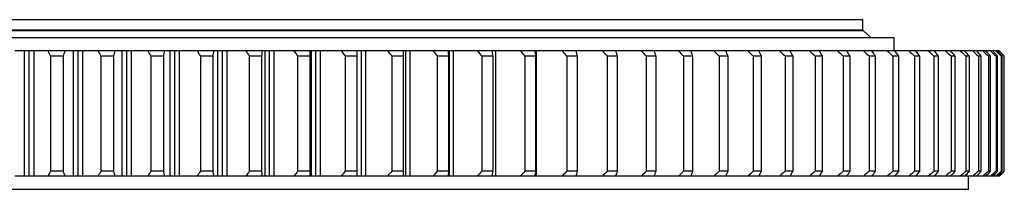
# Model space of a CAD drawing. Header units: millimetres. Extents: x 582 to 9113, y 24953 to 31120.
# Tile 7 of 19: x 2794 to 3547, y 28082 to 28212. Entities that reach past the tile are written whole.
import ezdxf

# ---------------------------------------------------------------- set-up
doc = ezdxf.new("R2010")
doc.units = ezdxf.units.MM
doc.header["$LTSCALE"] = 50

msp = doc.modelspace()

# ---------------------------------------------------------------- linework, layer by layer
at = {"color": 7, "linetype": 'Continuous', "lineweight": 25}
for p, q in [((3438.69, 28211.9), (2050.69, 28211.9)), ((3438.69, 28203.9), (3438.69, 28211.9)), ((3439.19, 28203.4), (2050.19, 28203.4)), ((3438.69, 28203.9), (2050.69, 28203.9)), ((3431.69, 28203.4), (3431.69, 28203.9)), ((3445.19, 28198), (3439.19, 28203.4)), ((3462.69, 28197.9), (2026.69, 28197.9)), ((3445.19, 28198), (2044.19, 28198)), ((3438.69, 28197.9), (3438.69, 28198)), ((3462.69, 28187.9), (3462.69, 28197.9)), ((2797.34, 28091.9), (2797.34, 28187.9)), ((2800.99, 28187.9), (2797.34, 28187.9)), ((2800.99, 28091.9), (2800.99, 28187.9)), ((2804.64, 28187.9), (2800.99, 28187.9)), ((2804.64, 28091.9), (2804.64, 28187.9)), ((2828.37, 28187.9), (2815.14, 28187.9)), ((2834.74, 28091.9), (2834.74, 28187.9)), ((2838.38, 28187.9), (2834.74, 28187.9)), ((2838.38, 28091.9), (2838.38, 28187.9)), ((2842, 28187.9), (2838.38, 28187.9)), ((2842, 28091.9), (2842, 28187.9)), ((2866.64, 28187.9), (2853.48, 28187.9)), ((2871.93, 28091.9), (2871.93, 28187.9)), ((2875.54, 28187.9), (2871.93, 28187.9)), ((2875.54, 28091.9), (2875.54, 28187.9)), ((2879.14, 28187.9), (2875.54, 28187.9)), ((2879.14, 28091.9), (2879.14, 28187.9)), ((2904.62, 28187.9), (2891.57, 28187.9)), ((2908.83, 28091.9), (2908.83, 28187.9)), ((2912.4, 28187.9), (2908.83, 28187.9)), ((2912.4, 28091.9), (2912.4, 28187.9)), ((2915.97, 28187.9), (2912.4, 28187.9)), ((2915.97, 28091.9), (2915.97, 28187.9)), ((2942.23, 28187.9), (2929.32, 28187.9)), ((2945.34, 28091.9), (2945.34, 28187.9)), ((2948.87, 28187.9), (2945.34, 28187.9)), ((2948.87, 28091.9), (2948.87, 28187.9)), ((2952.4, 28187.9), (2948.87, 28187.9)), ((2952.4, 28091.9), (2952.4, 28187.9)), ((2979.38, 28187.9), (2966.64, 28187.9)), ((2981.38, 28091.9), (2981.38, 28187.9)), ((2984.87, 28187.9), (2981.38, 28187.9)), ((2984.87, 28091.9), (2984.87, 28187.9)), ((2988.34, 28187.9), (2984.87, 28187.9)), ((2988.34, 28091.9), (2988.34, 28187.9)), ((3015.98, 28187.9), (3003.44, 28187.9)), ((3016.87, 28091.9), (3016.87, 28187.9)), ((3020.3, 28187.9), (3016.87, 28187.9)), ((3020.3, 28091.9), (3020.3, 28187.9)), ((3023.71, 28187.9), (3020.3, 28187.9)), ((3023.71, 28091.9), (3023.71, 28187.9)), ((3051.95, 28187.9), (3039.63, 28187.9)), ((3055.09, 28187.9), (3051.95, 28187.9)), ((3055.09, 28091.9), (3055.09, 28187.9)), ((3058.43, 28187.9), (3055.09, 28187.9)), ((3058.43, 28091.9), (3058.43, 28187.9)), ((3087.2, 28187.9), (3075.14, 28187.9)), ((3089.15, 28187.9), (3087.2, 28187.9)), ((3089.15, 28091.9), (3089.15, 28187.9)), ((3092.42, 28187.9), (3089.15, 28187.9)), ((3092.42, 28091.9), (3092.42, 28187.9)), ((3121.65, 28187.9), (3109.87, 28187.9)), ((3122.41, 28187.9), (3121.65, 28187.9)), ((3122.41, 28091.9), (3122.41, 28187.9)), ((3125.59, 28187.9), (3122.41, 28187.9)), ((3125.59, 28091.9), (3125.59, 28187.9)), ((3155.22, 28187.9), (3143.75, 28187.9)), ((3157.88, 28187.9), (3155.22, 28187.9)), ((3157.88, 28091.9), (3157.88, 28187.9)), ((3187.83, 28187.9), (3176.7, 28187.9)), ((3189.2, 28187.9), (3187.83, 28187.9)), ((3189.2, 28091.9), (3189.2, 28187.9)), ((3219.4, 28187.9), (3208.64, 28187.9)), ((3219.48, 28187.9), (3219.4, 28187.9)), ((3219.48, 28187.59), (3219.48, 28187.9)), ((3249.87, 28187.9), (3239.5, 28187.9)), ((3279.15, 28187.9), (3269.2, 28187.9)), ((3307.19, 28187.9), (3297.68, 28187.9)), ((3333.92, 28187.9), (3324.86, 28187.9)), ((3359.26, 28187.9), (3350.69, 28187.9)), ((3383.18, 28187.9), (3375.1, 28187.9)), ((3405.6, 28187.9), (3398.04, 28187.9)), ((3426.48, 28187.9), (3419.46, 28187.9)), ((3439.3, 28187.9), (3426.83, 28187.9)), ((3445.76, 28187.9), (3439.3, 28187.9)), ((3457.52, 28187.9), (3446.11, 28187.9)), ((3463.41, 28187.9), (3457.52, 28187.9)), ((3474.07, 28187.9), (3463.76, 28187.9)), ((3479.38, 28187.9), (3474.07, 28187.9)), ((3488.92, 28187.9), (3479.73, 28187.9)), ((3493.63, 28187.9), (3488.92, 28187.9)), ((3502.03, 28187.9), (3493.98, 28187.9)), ((3506.14, 28187.9), (3502.03, 28187.9)), ((3513.37, 28187.9), (3506.49, 28187.9)), ((3516.86, 28187.9), (3513.37, 28187.9)), ((3522.92, 28187.9), (3517.21, 28187.9)), ((3525.79, 28187.9), (3522.92, 28187.9)), ((3530.65, 28187.9), (3526.14, 28187.9)), ((3532.89, 28187.9), (3530.65, 28187.9)), ((3536.54, 28187.9), (3533.24, 28187.9)), ((3538.14, 28187.9), (3536.54, 28187.9)), ((3540.58, 28187.9), (3538.49, 28187.9)), ((3541.55, 28187.9), (3540.58, 28187.9)), ((3542.77, 28187.9), (3541.9, 28187.9)), ((2827.14, 28183.9), (2817.14, 28183.9)), ((2817.14, 28183.9), (2817.14, 28095.9)), ((2827.14, 28095.9), (2827.14, 28183.9)), ((2865.61, 28183.9), (2855.67, 28183.9)), ((2855.67, 28183.9), (2855.67, 28095.9)), ((2865.61, 28095.9), (2865.61, 28183.9)), ((2893.94, 28183.9), (2893.94, 28095.9)), ((2903.8, 28183.9), (2893.94, 28183.9)), ((2903.8, 28095.9), (2903.8, 28183.9)), ((2931.86, 28183.9), (2931.86, 28095.9)), ((2941.62, 28183.9), (2931.86, 28183.9)), ((2941.62, 28095.9), (2941.62, 28183.9)), ((2969.34, 28183.9), (2969.34, 28095.9)), ((2978.97, 28183.9), (2969.34, 28183.9)), ((2978.97, 28095.9), (2978.97, 28183.9)), ((3006.3, 28183.9), (3006.3, 28095.9)), ((3015.78, 28183.9), (3006.3, 28183.9)), ((3015.78, 28095.9), (3015.78, 28183.9)), ((3051.96, 28183.9), (3042.65, 28183.9)), ((3042.65, 28183.9), (3042.65, 28095.9)), ((3051.96, 28095.9), (3051.96, 28183.9)), ((3087.42, 28183.9), (3078.3, 28183.9)), ((3078.3, 28183.9), (3078.3, 28095.9)), ((3087.42, 28095.9), (3087.42, 28183.9)), ((3113.18, 28183.9), (3113.18, 28095.9)), ((3122.07, 28183.9), (3113.18, 28183.9)), ((3122.07, 28095.9), (3122.07, 28183.9)), ((3147.19, 28183.9), (3147.19, 28095.9)), ((3155.85, 28183.9), (3147.19, 28183.9)), ((3155.85, 28095.9), (3155.85, 28183.9)), ((3180.26, 28183.9), (3180.26, 28095.9)), ((3188.67, 28183.9), (3180.26, 28183.9)), ((3188.67, 28095.9), (3188.67, 28183.9)), ((3212.32, 28183.9), (3212.32, 28095.9)), ((3220.44, 28183.9), (3212.32, 28183.9)), ((3220.44, 28095.9), (3220.44, 28183.9)), ((3251.11, 28183.9), (3243.28, 28183.9)), ((3243.28, 28183.9), (3243.28, 28095.9)), ((3251.11, 28095.9), (3251.11, 28183.9)), ((3273.08, 28183.9), (3273.08, 28095.9)), ((3280.6, 28183.9), (3273.08, 28183.9)), ((3280.6, 28095.9), (3280.6, 28183.9)), ((3301.64, 28183.9), (3301.64, 28095.9)), ((3308.83, 28183.9), (3301.64, 28183.9)), ((3308.83, 28095.9), (3308.83, 28183.9)), ((3328.9, 28183.9), (3328.9, 28095.9)), ((3335.75, 28183.9), (3328.9, 28183.9)), ((3335.75, 28095.9), (3335.75, 28183.9)), ((3361.28, 28183.9), (3354.8, 28183.9)), ((3354.8, 28183.9), (3354.8, 28095.9)), ((3361.28, 28095.9), (3361.28, 28183.9)), ((3379.28, 28183.9), (3379.28, 28095.9)), ((3385.38, 28183.9), (3379.28, 28183.9)), ((3385.38, 28095.9), (3385.38, 28183.9)), ((3407.98, 28183.9), (3402.27, 28183.9)), ((3402.27, 28183.9), (3402.27, 28095.9)), ((3407.98, 28095.9), (3407.98, 28183.9)), ((3429.03, 28183.9), (3423.73, 28183.9)), ((3423.73, 28183.9), (3423.73, 28095.9)), ((3429.03, 28095.9), (3429.03, 28183.9)), ((3443.6, 28183.9), (3443.6, 28095.9)), ((3448.48, 28183.9), (3443.6, 28183.9)), ((3448.48, 28095.9), (3448.48, 28183.9)), ((3466.29, 28183.9), (3461.83, 28183.9)), ((3461.83, 28183.9), (3461.83, 28095.9)), ((3466.29, 28095.9), (3466.29, 28183.9)), ((3478.4, 28183.9), (3478.4, 28095.9)), ((3482.41, 28183.9), (3478.4, 28183.9)), ((3482.41, 28095.9), (3482.41, 28183.9)), ((3493.25, 28183.9), (3493.25, 28095.9)), ((3496.81, 28183.9), (3493.25, 28183.9)), ((3496.81, 28095.9), (3496.81, 28183.9)), ((3506.35, 28183.9), (3506.35, 28095.9)), ((3509.45, 28183.9), (3506.35, 28183.9)), ((3509.45, 28095.9), (3509.45, 28183.9)), ((3517.67, 28183.9), (3517.67, 28095.9)), ((3520.31, 28183.9), (3517.67, 28183.9)), ((3520.31, 28095.9), (3520.31, 28183.9)), ((3527.19, 28183.9), (3527.19, 28095.9)), ((3529.35, 28183.9), (3527.19, 28183.9)), ((3529.35, 28095.9), (3529.35, 28183.9)), ((3534.88, 28183.9), (3534.88, 28095.9)), ((3536.57, 28183.9), (3534.88, 28183.9)), ((3536.57, 28095.9), (3536.57, 28183.9)), ((3540.72, 28183.9), (3540.72, 28095.9)), ((3541.93, 28183.9), (3540.72, 28183.9)), ((3541.93, 28095.9), (3541.93, 28183.9)), ((3544.7, 28183.9), (3544.7, 28095.9)), ((3545.43, 28183.9), (3544.7, 28183.9)), ((3545.43, 28095.9), (3545.43, 28183.9)), ((3546.82, 28183.9), (3546.82, 28095.9)), ((3547.06, 28183.9), (3546.82, 28183.9)), ((3547.06, 28095.9), (3547.06, 28183.9)), ((2827.14, 28095.9), (2817.14, 28095.9)), ((2865.61, 28095.9), (2855.67, 28095.9)), ((2903.8, 28095.9), (2893.94, 28095.9)), ((2941.62, 28095.9), (2931.86, 28095.9)), ((2978.97, 28095.9), (2969.34, 28095.9)), ((3015.78, 28095.9), (3006.3, 28095.9)), ((3051.96, 28095.9), (3042.65, 28095.9)), ((3087.42, 28095.9), (3078.3, 28095.9)), ((3122.07, 28095.9), (3113.18, 28095.9)), ((3155.85, 28095.9), (3147.19, 28095.9)), ((3188.67, 28095.9), (3180.26, 28095.9)), ((3220.44, 28095.9), (3212.32, 28095.9)), ((3251.11, 28095.9), (3243.28, 28095.9)), ((3280.6, 28095.9), (3273.08, 28095.9)), ((3308.83, 28095.9), (3301.64, 28095.9)), ((3335.75, 28095.9), (3328.9, 28095.9)), ((3361.28, 28095.9), (3354.8, 28095.9)), ((3385.38, 28095.9), (3379.28, 28095.9)), ((3407.98, 28095.9), (3402.27, 28095.9)), ((3429.03, 28095.9), (3423.73, 28095.9)), ((3448.48, 28095.9), (3443.6, 28095.9)), ((3466.29, 28095.9), (3461.83, 28095.9)), ((3482.41, 28095.9), (3478.4, 28095.9)), ((3496.81, 28095.9), (3493.25, 28095.9)), ((3509.45, 28095.9), (3506.35, 28095.9)), ((3520.31, 28095.9), (3517.67, 28095.9)), ((3529.35, 28095.9), (3527.19, 28095.9)), ((3536.57, 28095.9), (3534.88, 28095.9)), ((3541.93, 28095.9), (3540.72, 28095.9)), ((3545.43, 28095.9), (3544.7, 28095.9)), ((3547.06, 28095.9), (3546.82, 28095.9)), ((2800.99, 28091.9), (2797.34, 28091.9)), ((2804.64, 28091.9), (2800.99, 28091.9)), ((2828.37, 28091.9), (2815.14, 28091.9)), ((2838.38, 28091.9), (2834.74, 28091.9)), ((2842, 28091.9), (2838.38, 28091.9)), ((2866.64, 28091.9), (2853.48, 28091.9)), ((2875.54, 28091.9), (2871.93, 28091.9)), ((2879.14, 28091.9), (2875.54, 28091.9)), ((2904.62, 28091.9), (2891.57, 28091.9)), ((2912.4, 28091.9), (2908.83, 28091.9)), ((2915.97, 28091.9), (2912.4, 28091.9)), ((2942.23, 28091.9), (2929.32, 28091.9)), ((2948.87, 28091.9), (2945.34, 28091.9)), ((2952.4, 28091.9), (2948.87, 28091.9)), ((2979.38, 28091.9), (2966.64, 28091.9)), ((2984.87, 28091.9), (2981.38, 28091.9)), ((2988.34, 28091.9), (2984.87, 28091.9)), ((3015.98, 28091.9), (3003.44, 28091.9)), ((3020.3, 28091.9), (3016.87, 28091.9)), ((3023.71, 28091.9), (3020.3, 28091.9)), ((3051.95, 28091.9), (3039.63, 28091.9)), ((3055.09, 28091.9), (3051.95, 28091.9)), ((3058.43, 28091.9), (3055.09, 28091.9)), ((3087.2, 28091.9), (3075.14, 28091.9)), ((3089.15, 28091.9), (3087.2, 28091.9)), ((3092.42, 28091.9), (3089.15, 28091.9)), ((3121.65, 28091.9), (3109.87, 28091.9)), ((3122.41, 28091.9), (3121.65, 28091.9)), ((3125.59, 28091.9), (3122.41, 28091.9)), ((3155.22, 28091.9), (3143.75, 28091.9)), ((3157.88, 28091.9), (3155.22, 28091.9)), ((3187.83, 28091.9), (3176.7, 28091.9)), ((3189.2, 28091.9), (3187.83, 28091.9)), ((3219.4, 28091.9), (3208.64, 28091.9)), ((3219.48, 28091.9), (3219.4, 28091.9)), ((3219.48, 28091.9), (3219.48, 28092.22)), ((3249.87, 28091.9), (3239.5, 28091.9)), ((3279.15, 28091.9), (3269.2, 28091.9)), ((3307.19, 28091.9), (3297.68, 28091.9)), ((3333.92, 28091.9), (3324.86, 28091.9)), ((3359.26, 28091.9), (3350.69, 28091.9)), ((3383.18, 28091.9), (3375.1, 28091.9)), ((3405.6, 28091.9), (3398.04, 28091.9)), ((3426.48, 28091.9), (3419.46, 28091.9)), ((3439.3, 28091.9), (3426.83, 28091.9)), ((3445.76, 28091.9), (3439.3, 28091.9)), ((3457.52, 28091.9), (3446.11, 28091.9)), ((3463.41, 28091.9), (3457.52, 28091.9)), ((3474.07, 28091.9), (3463.76, 28091.9)), ((3479.38, 28091.9), (3474.07, 28091.9)), ((3488.92, 28091.9), (3479.73, 28091.9)), ((3493.63, 28091.9), (3488.92, 28091.9)), ((3502.03, 28091.9), (3493.98, 28091.9)), ((3506.14, 28091.9), (3502.03, 28091.9)), ((3513.37, 28091.9), (3506.49, 28091.9)), ((3516.86, 28091.9), (3513.37, 28091.9)), ((3522.92, 28091.9), (3517.21, 28091.9)), ((3519.69, 28081.9), (3519.69, 28091.9)), ((3525.79, 28091.9), (3522.92, 28091.9)), ((3530.65, 28091.9), (3526.14, 28091.9)), ((3532.89, 28091.9), (3530.65, 28091.9)), ((3536.54, 28091.9), (3533.24, 28091.9)), ((3538.14, 28091.9), (3536.54, 28091.9)), ((3540.58, 28091.9), (3538.49, 28091.9)), ((3541.55, 28091.9), (3540.58, 28091.9)), ((3542.77, 28091.9), (3541.9, 28091.9)), ((3519.69, 28081.9), (1969.69, 28081.9))]:
    msp.add_line(p, q, dxfattribs=at)
for points in [[(2797.34, 28187.9), (2794.91, 28187.9), (2792.44, 28187.9), (2789.91, 28187.9)], [(2815.14, 28187.9), (2811.59, 28187.9), (2808.09, 28187.9), (2804.64, 28187.9)], [(2815.14, 28187.9), (2815.8, 28186.57), (2816.47, 28185.24), (2817.14, 28183.9)], [(2827.14, 28183.9), (2827.55, 28185.24), (2827.96, 28186.57), (2828.37, 28187.9)], [(2834.74, 28187.9), (2832.67, 28187.9), (2830.55, 28187.9), (2828.37, 28187.9)], [(2853.48, 28187.9), (2849.61, 28187.9), (2845.78, 28187.9), (2842, 28187.9)], [(2853.48, 28187.9), (2854.21, 28186.57), (2854.94, 28185.24), (2855.67, 28183.9)], [(2865.61, 28183.9), (2865.96, 28185.24), (2866.3, 28186.57), (2866.64, 28187.9)], [(2871.93, 28187.9), (2870.22, 28187.9), (2868.46, 28187.9), (2866.64, 28187.9)], [(2891.57, 28187.9), (2887.39, 28187.9), (2883.24, 28187.9), (2879.14, 28187.9)], [(2891.57, 28187.9), (2892.36, 28186.57), (2893.15, 28185.24), (2893.94, 28183.9)], [(2903.8, 28183.9), (2904.08, 28185.24), (2904.35, 28186.57), (2904.62, 28187.9)], [(2908.83, 28187.9), (2907.48, 28187.9), (2906.08, 28187.9), (2904.62, 28187.9)], [(2929.32, 28187.9), (2924.83, 28187.9), (2920.38, 28187.9), (2915.97, 28187.9)], [(2929.32, 28187.9), (2930.17, 28186.57), (2931.01, 28185.24), (2931.86, 28183.9)], [(2941.62, 28183.9), (2941.82, 28185.24), (2942.03, 28186.57), (2942.23, 28187.9)], [(2945.34, 28187.9), (2944.35, 28187.9), (2943.32, 28187.9), (2942.23, 28187.9)], [(2966.64, 28187.9), (2961.85, 28187.9), (2957.1, 28187.9), (2952.4, 28187.9)], [(2966.64, 28187.9), (2967.54, 28186.57), (2968.44, 28185.24), (2969.34, 28183.9)], [(2978.97, 28183.9), (2979.11, 28185.24), (2979.25, 28186.57), (2979.38, 28187.9)], [(2981.38, 28187.9), (2980.76, 28187.9), (2980.1, 28187.9), (2979.38, 28187.9)], [(3003.44, 28187.9), (2998.37, 28187.9), (2993.33, 28187.9), (2988.34, 28187.9)], [(3003.44, 28187.9), (3004.39, 28186.57), (3005.35, 28185.24), (3006.3, 28183.9)], [(3015.78, 28183.9), (3015.85, 28185.24), (3015.92, 28186.57), (3015.98, 28187.9)], [(3016.87, 28187.9), (3016.62, 28187.9), (3016.33, 28187.9), (3015.98, 28187.9)], [(3039.63, 28187.9), (3034.29, 28187.9), (3028.98, 28187.9), (3023.71, 28187.9)], [(3039.63, 28187.9), (3040.64, 28186.57), (3041.64, 28185.24), (3042.65, 28183.9)], [(3051.96, 28183.9), (3051.96, 28185.24), (3051.95, 28186.57), (3051.95, 28187.9)], [(3075.14, 28187.9), (3069.53, 28187.9), (3063.96, 28187.9), (3058.43, 28187.9)], [(3075.14, 28187.9), (3076.19, 28186.57), (3077.25, 28185.24), (3078.3, 28183.9)], [(3087.42, 28183.9), (3087.34, 28185.24), (3087.27, 28186.57), (3087.2, 28187.9)], [(3109.87, 28187.9), (3104.02, 28187.9), (3098.2, 28187.9), (3092.42, 28187.9)], [(3109.87, 28187.9), (3110.97, 28186.57), (3112.07, 28185.24), (3113.18, 28183.9)], [(3122.07, 28183.9), (3121.93, 28185.24), (3121.79, 28186.57), (3121.65, 28187.9)], [(3143.75, 28187.9), (3137.67, 28187.9), (3131.61, 28187.9), (3125.59, 28187.9)], [(3143.75, 28187.9), (3144.9, 28186.57), (3146.04, 28185.24), (3147.19, 28183.9)], [(3155.85, 28183.9), (3155.64, 28185.24), (3155.43, 28186.57), (3155.22, 28187.9)], [(3176.7, 28187.9), (3170.4, 28187.9), (3164.12, 28187.9), (3157.88, 28187.9)], [(3176.7, 28187.9), (3177.89, 28186.57), (3179.07, 28185.24), (3180.26, 28183.9)], [(3188.67, 28183.9), (3188.39, 28185.24), (3188.11, 28186.57), (3187.83, 28187.9)], [(3208.64, 28187.9), (3202.13, 28187.9), (3195.65, 28187.9), (3189.2, 28187.9)], [(3208.64, 28187.9), (3209.87, 28186.57), (3211.09, 28185.24), (3212.32, 28183.9)], [(3220.44, 28183.9), (3220.1, 28185.24), (3219.75, 28186.57), (3219.4, 28187.9)], [(3239.5, 28187.9), (3232.8, 28187.9), (3226.13, 28187.9), (3219.48, 28187.9)], [(3239.5, 28187.9), (3240.76, 28186.57), (3242.02, 28185.24), (3243.28, 28183.9)], [(3251.11, 28183.9), (3250.7, 28185.24), (3250.28, 28186.57), (3249.87, 28187.9)], [(3269.2, 28187.9), (3270.49, 28186.57), (3271.78, 28185.24), (3273.08, 28183.9)], [(3280.6, 28183.9), (3280.12, 28185.24), (3279.64, 28186.57), (3279.15, 28187.9)], [(3297.68, 28187.9), (3299, 28186.57), (3300.32, 28185.24), (3301.64, 28183.9)], [(3308.83, 28183.9), (3308.29, 28185.24), (3307.74, 28186.57), (3307.19, 28187.9)], [(3324.86, 28187.9), (3326.21, 28186.57), (3327.56, 28185.24), (3328.9, 28183.9)], [(3335.75, 28183.9), (3335.14, 28185.24), (3334.53, 28186.57), (3333.92, 28187.9)], [(3350.69, 28187.9), (3352.06, 28186.57), (3353.43, 28185.24), (3354.8, 28183.9)], [(3361.28, 28183.9), (3360.61, 28185.24), (3359.94, 28186.57), (3359.26, 28187.9)], [(3375.1, 28187.9), (3376.49, 28186.57), (3377.88, 28185.24), (3379.28, 28183.9)], [(3385.38, 28183.9), (3384.65, 28185.24), (3383.91, 28186.57), (3383.18, 28187.9)], [(3398.04, 28187.9), (3399.45, 28186.57), (3400.86, 28185.24), (3402.27, 28183.9)], [(3407.98, 28183.9), (3407.19, 28185.24), (3406.39, 28186.57), (3405.6, 28187.9)], [(3419.46, 28187.9), (3420.88, 28186.57), (3422.3, 28185.24), (3423.73, 28183.9)], [(3429.03, 28183.9), (3428.18, 28185.24), (3427.33, 28186.57), (3426.48, 28187.9)], [(3439.3, 28187.9), (3440.73, 28186.57), (3442.16, 28185.24), (3443.6, 28183.9)], [(3448.48, 28183.9), (3447.57, 28185.24), (3446.67, 28186.57), (3445.76, 28187.9)], [(3457.52, 28187.9), (3458.96, 28186.57), (3460.39, 28185.24), (3461.83, 28183.9)], [(3466.29, 28183.9), (3465.33, 28185.24), (3464.37, 28186.57), (3463.41, 28187.9)], [(3474.07, 28187.9), (3475.51, 28186.57), (3476.95, 28185.24), (3478.4, 28183.9)], [(3482.41, 28183.9), (3481.4, 28185.24), (3480.39, 28186.57), (3479.38, 28187.9)], [(3488.92, 28187.9), (3490.36, 28186.57), (3491.8, 28185.24), (3493.25, 28183.9)], [(3496.81, 28183.9), (3495.75, 28185.24), (3494.69, 28186.57), (3493.63, 28187.9)], [(3502.03, 28187.9), (3503.47, 28186.57), (3504.91, 28185.24), (3506.35, 28183.9)], [(3509.45, 28183.9), (3508.35, 28185.24), (3507.24, 28186.57), (3506.14, 28187.9)], [(3513.37, 28187.9), (3514.8, 28186.57), (3516.24, 28185.24), (3517.67, 28183.9)], [(3520.31, 28183.9), (3519.16, 28185.24), (3518.01, 28186.57), (3516.86, 28187.9)], [(3522.92, 28187.9), (3524.34, 28186.57), (3525.76, 28185.24), (3527.19, 28183.9)], [(3529.35, 28183.9), (3528.17, 28185.24), (3526.98, 28186.57), (3525.79, 28187.9)], [(3530.65, 28187.9), (3532.06, 28186.57), (3533.47, 28185.24), (3534.88, 28183.9)], [(3536.57, 28183.9), (3535.34, 28185.24), (3534.11, 28186.57), (3532.89, 28187.9)], [(3536.54, 28187.9), (3537.93, 28186.57), (3539.33, 28185.24), (3540.72, 28183.9)], [(3541.93, 28183.9), (3540.67, 28185.24), (3539.41, 28186.57), (3538.14, 28187.9)], [(3540.58, 28187.9), (3541.96, 28186.57), (3543.33, 28185.24), (3544.7, 28183.9)], [(3545.43, 28183.9), (3544.14, 28185.24), (3542.84, 28186.57), (3541.55, 28187.9)], [(3542.77, 28187.9), (3544.12, 28186.57), (3545.47, 28185.24), (3546.82, 28183.9)], [(3547.06, 28183.9), (3545.74, 28185.24), (3544.42, 28186.57), (3543.09, 28187.9)], [(2817.14, 28095.9), (2816.47, 28094.57), (2815.8, 28093.24), (2815.14, 28091.9)], [(2828.37, 28091.9), (2827.96, 28093.24), (2827.55, 28094.57), (2827.14, 28095.9)], [(2855.67, 28095.9), (2854.94, 28094.57), (2854.21, 28093.24), (2853.48, 28091.9)], [(2866.64, 28091.9), (2866.3, 28093.24), (2865.96, 28094.57), (2865.61, 28095.9)], [(2893.94, 28095.9), (2893.15, 28094.57), (2892.36, 28093.24), (2891.57, 28091.9)], [(2904.62, 28091.9), (2904.35, 28093.24), (2904.08, 28094.57), (2903.8, 28095.9)], [(2931.86, 28095.9), (2931.01, 28094.57), (2930.17, 28093.24), (2929.32, 28091.9)], [(2942.23, 28091.9), (2942.03, 28093.24), (2941.82, 28094.57), (2941.62, 28095.9)], [(2969.34, 28095.9), (2968.44, 28094.57), (2967.54, 28093.24), (2966.64, 28091.9)], [(2979.38, 28091.9), (2979.25, 28093.24), (2979.11, 28094.57), (2978.97, 28095.9)], [(3006.3, 28095.9), (3005.35, 28094.57), (3004.39, 28093.24), (3003.44, 28091.9)], [(3015.98, 28091.9), (3015.92, 28093.24), (3015.85, 28094.57), (3015.78, 28095.9)], [(3042.65, 28095.9), (3041.64, 28094.57), (3040.64, 28093.24), (3039.63, 28091.9)], [(3051.95, 28091.9), (3051.95, 28093.24), (3051.96, 28094.57), (3051.96, 28095.9)], [(3078.3, 28095.9), (3077.25, 28094.57), (3076.19, 28093.24), (3075.14, 28091.9)], [(3087.2, 28091.9), (3087.27, 28093.24), (3087.34, 28094.57), (3087.42, 28095.9)], [(3113.18, 28095.9), (3112.07, 28094.57), (3110.97, 28093.24), (3109.87, 28091.9)], [(3121.65, 28091.9), (3121.79, 28093.24), (3121.93, 28094.57), (3122.07, 28095.9)], [(3147.19, 28095.9), (3146.04, 28094.57), (3144.9, 28093.24), (3143.75, 28091.9)], [(3155.22, 28091.9), (3155.43, 28093.24), (3155.64, 28094.57), (3155.85, 28095.9)], [(3180.26, 28095.9), (3179.07, 28094.57), (3177.89, 28093.24), (3176.7, 28091.9)], [(3187.83, 28091.9), (3188.11, 28093.24), (3188.39, 28094.57), (3188.67, 28095.9)], [(3212.32, 28095.9), (3211.09, 28094.57), (3209.87, 28093.24), (3208.64, 28091.9)], [(3219.4, 28091.9), (3219.75, 28093.24), (3220.1, 28094.57), (3220.44, 28095.9)], [(3243.28, 28095.9), (3242.02, 28094.57), (3240.76, 28093.24), (3239.5, 28091.9)], [(3249.87, 28091.9), (3250.28, 28093.24), (3250.7, 28094.57), (3251.11, 28095.9)], [(3273.08, 28095.9), (3271.78, 28094.57), (3270.49, 28093.24), (3269.2, 28091.9)], [(3279.15, 28091.9), (3279.64, 28093.24), (3280.12, 28094.57), (3280.6, 28095.9)], [(3301.64, 28095.9), (3300.32, 28094.57), (3299, 28093.24), (3297.68, 28091.9)], [(3307.19, 28091.9), (3307.74, 28093.24), (3308.29, 28094.57), (3308.83, 28095.9)], [(3328.9, 28095.9), (3327.56, 28094.57), (3326.21, 28093.24), (3324.86, 28091.9)], [(3333.92, 28091.9), (3334.53, 28093.24), (3335.14, 28094.57), (3335.75, 28095.9)], [(3354.8, 28095.9), (3353.43, 28094.57), (3352.06, 28093.24), (3350.69, 28091.9)], [(3359.26, 28091.9), (3359.94, 28093.24), (3360.61, 28094.57), (3361.28, 28095.9)], [(3379.28, 28095.9), (3377.88, 28094.57), (3376.49, 28093.24), (3375.1, 28091.9)], [(3383.18, 28091.9), (3383.91, 28093.24), (3384.65, 28094.57), (3385.38, 28095.9)], [(3402.27, 28095.9), (3400.86, 28094.57), (3399.45, 28093.24), (3398.04, 28091.9)], [(3405.6, 28091.9), (3406.39, 28093.24), (3407.19, 28094.57), (3407.98, 28095.9)], [(3423.73, 28095.9), (3422.3, 28094.57), (3420.88, 28093.24), (3419.46, 28091.9)], [(3426.48, 28091.9), (3427.33, 28093.24), (3428.18, 28094.57), (3429.03, 28095.9)], [(3443.6, 28095.9), (3442.16, 28094.57), (3440.73, 28093.24), (3439.3, 28091.9)], [(3445.76, 28091.9), (3446.67, 28093.24), (3447.57, 28094.57), (3448.48, 28095.9)], [(3461.83, 28095.9), (3460.39, 28094.57), (3458.96, 28093.24), (3457.52, 28091.9)], [(3463.41, 28091.9), (3464.37, 28093.24), (3465.33, 28094.57), (3466.29, 28095.9)], [(3478.4, 28095.9), (3476.95, 28094.57), (3475.51, 28093.24), (3474.07, 28091.9)], [(3479.38, 28091.9), (3480.39, 28093.24), (3481.4, 28094.57), (3482.41, 28095.9)], [(3493.25, 28095.9), (3491.8, 28094.57), (3490.36, 28093.24), (3488.92, 28091.9)], [(3493.63, 28091.9), (3494.69, 28093.24), (3495.75, 28094.57), (3496.81, 28095.9)], [(3506.35, 28095.9), (3504.91, 28094.57), (3503.47, 28093.24), (3502.03, 28091.9)], [(3506.14, 28091.9), (3507.24, 28093.24), (3508.35, 28094.57), (3509.45, 28095.9)], [(3517.67, 28095.9), (3516.24, 28094.57), (3514.8, 28093.24), (3513.37, 28091.9)], [(3516.86, 28091.9), (3518.01, 28093.24), (3519.16, 28094.57), (3520.31, 28095.9)], [(3527.19, 28095.9), (3525.76, 28094.57), (3524.34, 28093.24), (3522.92, 28091.9)], [(3525.79, 28091.9), (3526.98, 28093.24), (3528.17, 28094.57), (3529.35, 28095.9)], [(3534.88, 28095.9), (3533.47, 28094.57), (3532.06, 28093.24), (3530.65, 28091.9)], [(3532.89, 28091.9), (3534.11, 28093.24), (3535.34, 28094.57), (3536.57, 28095.9)], [(3540.72, 28095.9), (3539.33, 28094.57), (3537.93, 28093.24), (3536.54, 28091.9)], [(3538.14, 28091.9), (3539.41, 28093.24), (3540.67, 28094.57), (3541.93, 28095.9)], [(3544.7, 28095.9), (3543.33, 28094.57), (3541.96, 28093.24), (3540.58, 28091.9)], [(3541.55, 28091.9), (3542.84, 28093.24), (3544.14, 28094.57), (3545.43, 28095.9)], [(3546.82, 28095.9), (3545.47, 28094.57), (3544.12, 28093.24), (3542.77, 28091.9)], [(3543.09, 28091.9), (3544.42, 28093.24), (3545.74, 28094.57), (3547.06, 28095.9)], [(2797.34, 28091.9), (2794.91, 28091.9), (2792.44, 28091.9), (2789.91, 28091.9)], [(2815.14, 28091.9), (2811.59, 28091.9), (2808.09, 28091.9), (2804.64, 28091.9)], [(2834.74, 28091.9), (2832.67, 28091.9), (2830.55, 28091.9), (2828.37, 28091.9)], [(2853.48, 28091.9), (2849.61, 28091.9), (2845.78, 28091.9), (2842, 28091.9)], [(2871.93, 28091.9), (2870.22, 28091.9), (2868.46, 28091.9), (2866.64, 28091.9)], [(2891.57, 28091.9), (2887.39, 28091.9), (2883.24, 28091.9), (2879.14, 28091.9)], [(2908.83, 28091.9), (2907.48, 28091.9), (2906.08, 28091.9), (2904.62, 28091.9)], [(2929.32, 28091.9), (2924.83, 28091.9), (2920.38, 28091.9), (2915.97, 28091.9)], [(2945.34, 28091.9), (2944.35, 28091.9), (2943.32, 28091.9), (2942.23, 28091.9)], [(2966.64, 28091.9), (2961.85, 28091.9), (2957.1, 28091.9), (2952.4, 28091.9)], [(2981.38, 28091.9), (2980.76, 28091.9), (2980.1, 28091.9), (2979.38, 28091.9)], [(3003.44, 28091.9), (2998.37, 28091.9), (2993.33, 28091.9), (2988.34, 28091.9)], [(3016.87, 28091.9), (3016.62, 28091.9), (3016.33, 28091.9), (3015.98, 28091.9)], [(3039.63, 28091.9), (3034.29, 28091.9), (3028.98, 28091.9), (3023.71, 28091.9)], [(3075.14, 28091.9), (3069.53, 28091.9), (3063.96, 28091.9), (3058.43, 28091.9)], [(3109.87, 28091.9), (3104.02, 28091.9), (3098.2, 28091.9), (3092.42, 28091.9)], [(3143.75, 28091.9), (3137.67, 28091.9), (3131.61, 28091.9), (3125.59, 28091.9)], [(3176.7, 28091.9), (3170.4, 28091.9), (3164.12, 28091.9), (3157.88, 28091.9)], [(3208.64, 28091.9), (3202.13, 28091.9), (3195.65, 28091.9), (3189.2, 28091.9)], [(3239.5, 28091.9), (3232.8, 28091.9), (3226.13, 28091.9), (3219.48, 28091.9)]]:
    msp.add_open_spline(points, degree=3, dxfattribs=at)
for points, knots in [([(3269.2, 28187.9), (3265.35, 28187.9), (3258.9, 28187.9), (3252.47, 28187.9), (3249.87, 28187.9)], [0, 0, 0, 0, 0.5951513, 1, 1, 1, 1]), ([(3297.68, 28187.9), (3293.74, 28187.9), (3287.67, 28187.9), (3281.63, 28187.9), (3279.5, 28187.9)], [0, 0, 0, 0, 0.64802, 1, 1, 1, 1]), ([(3324.86, 28187.9), (3320.85, 28187.9), (3315.06, 28187.9), (3309.3, 28187.9), (3307.54, 28187.9)], [0, 0, 0, 0, 0.693936, 1, 1, 1, 1]), ([(3350.69, 28187.9), (3346.61, 28187.9), (3341.12, 28187.9), (3335.66, 28187.9), (3334.27, 28187.9)], [0, 0, 0, 0, 0.7447628, 1, 1, 1, 1]), ([(3375.1, 28187.9), (3370.96, 28187.9), (3365.79, 28187.9), (3360.64, 28187.9), (3359.61, 28187.9)], [0, 0, 0, 0, 0.801615, 1, 1, 1, 1]), ([(3398.04, 28187.9), (3393.85, 28187.9), (3389.01, 28187.9), (3384.17, 28187.9), (3383.53, 28187.9)], [0, 0, 0, 0, 0.865954, 1, 1, 1, 1]), ([(3419.46, 28187.9), (3415.22, 28187.9), (3410.72, 28187.9), (3406.22, 28187.9), (3405.95, 28187.9)], [0, 0, 0, 0, 0.939731, 1, 1, 1, 1]), ([(3269.2, 28091.9), (3265.35, 28091.9), (3258.9, 28091.9), (3252.47, 28091.9), (3249.87, 28091.9)], [0, 0, 0, 0, 0.595151, 1, 1, 1, 1]), ([(3297.68, 28091.9), (3293.74, 28091.9), (3287.67, 28091.9), (3281.63, 28091.9), (3279.5, 28091.9)], [0, 0, 0, 0, 0.64802, 1, 1, 1, 1]), ([(3324.86, 28091.9), (3320.85, 28091.9), (3315.06, 28091.9), (3309.3, 28091.9), (3307.54, 28091.9)], [0, 0, 0, 0, 0.693936, 1, 1, 1, 1]), ([(3350.69, 28091.9), (3346.61, 28091.9), (3341.12, 28091.9), (3335.66, 28091.9), (3334.27, 28091.9)], [0, 0, 0, 0, 0.744763, 1, 1, 1, 1]), ([(3375.1, 28091.9), (3370.96, 28091.9), (3365.79, 28091.9), (3360.64, 28091.9), (3359.61, 28091.9)], [0, 0, 0, 0, 0.801615, 1, 1, 1, 1]), ([(3398.04, 28091.9), (3393.85, 28091.9), (3389.01, 28091.9), (3384.17, 28091.9), (3383.53, 28091.9)], [0, 0, 0, 0, 0.8659535, 1, 1, 1, 1]), ([(3419.46, 28091.9), (3415.22, 28091.9), (3410.72, 28091.9), (3406.22, 28091.9), (3405.95, 28091.9)], [0, 0, 0, 0, 0.9397314, 1, 1, 1, 1])]:
    msp.add_open_spline(points, degree=3, knots=knots, dxfattribs=at)

doc.saveas('drawing.dxf')
